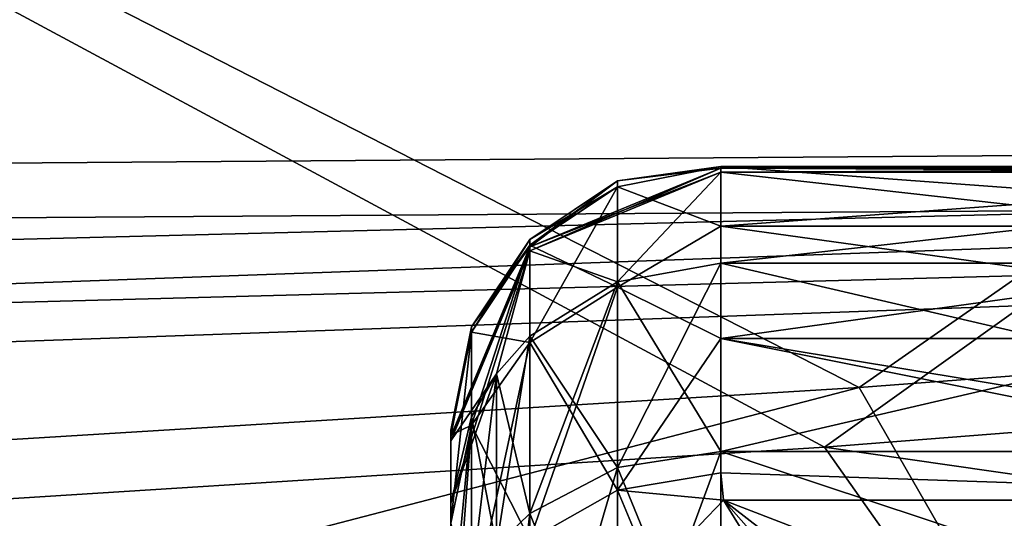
# Model space of a CAD drawing. Header units: metres. Extents: x -904 to 0, y -908 to 0.
# Tile 27 of 135: x -251 to -215, y -837 to -818. Entities that reach past the tile are written whole.
import ezdxf

# ---------------------------------------------------------------- set-up
doc = ezdxf.new("R2010")
doc.units = ezdxf.units.M

msp = doc.modelspace()

# ---------------------------------------------------------------- linework, layer by layer
at = {"layer": 'None012318'}
for points in [[(-225.347168, -823.889282, 2019.083984), (-232.418243, -826.801147, 2018.768433), (-225.347168, -824.041504, 2020.48877)], [(-232.418243, -826.801147, 2018.768433), (-225.347168, -823.889282, 2019.083984), (-229.173996, -824.360657, 2014.018677)], [(-232.418243, -826.801147, 2018.768433), (-232.417801, -826.955139, 2020.184204), (-225.347168, -824.041504, 2020.48877)], [(-225.347168, -824.041504, 2020.48877), (-232.417801, -826.955139, 2020.184204), (-229.174149, -828.106812, 2033.570435)], [(-225.347168, -827.403809, 2033.862549), (-225.347168, -824.041504, 2020.48877), (-229.174149, -828.106812, 2033.570435)], [(-225.347168, -823.889282, 2019.083984), (-225.347168, -823.823303, 2008.960449), (-229.173996, -824.360657, 2014.018677)], [(-229.173996, -824.360657, 2014.018677), (-225.347168, -823.823303, 2008.960449), (-229.173767, -824.580994, 2009.032471)], [(-225.347168, -823.823303, 2008.960449), (-225.347168, -826.032593, 1996.615601), (-229.173767, -824.580994, 2009.032471)], [(-195.347168, -823.823303, 2008.960449), (-195.347168, -826.032593, 1996.615601), (-225.347168, -823.823303, 2008.960449)], [(-195.347168, -826.032593, 1996.615601), (-225.347168, -826.032593, 1996.615601), (-225.347168, -823.823303, 2008.960449)], [(-195.347168, -823.889282, 2019.083984), (-195.347168, -823.823303, 2008.960449), (-225.347168, -823.889282, 2019.083984)], [(-195.347168, -823.823303, 2008.960449), (-225.347168, -823.823303, 2008.960449), (-225.347168, -823.889282, 2019.083984)], [(-225.347168, -824.041504, 2020.48877), (-195.347168, -824.041504, 2020.48877), (-225.347168, -823.889282, 2019.083984)], [(-195.347168, -824.041504, 2020.48877), (-195.347168, -823.889282, 2019.083984), (-225.347168, -823.889282, 2019.083984)], [(-225.347168, -824.041504, 2020.48877), (-225.347168, -827.403809, 2033.862549), (-195.347168, -824.041504, 2020.48877)], [(-225.347168, -827.403809, 2033.862549), (-195.347168, -827.403809, 2033.862549), (-195.347168, -824.041504, 2020.48877)], [(-229.173996, -824.360657, 2014.018677), (-232.418213, -826.528381, 2014.004517), (-232.418243, -826.801147, 2018.768433)], [(-229.173767, -824.580994, 2009.032471), (-232.418213, -826.739014, 2009.237793), (-229.173996, -824.360657, 2014.018677)], [(-232.418213, -826.739014, 2009.237793), (-232.418213, -826.528381, 2014.004517), (-229.173996, -824.360657, 2014.018677)], [(-232.418213, -826.739014, 2009.237793), (-229.173767, -824.580994, 2009.032471), (-232.418213, -830.345154, 1992.447998)], [(-229.173767, -824.580994, 2009.032471), (-229.173981, -828.292908, 1991.749878), (-232.418213, -830.345154, 1992.447998)], [(-225.347168, -826.032593, 1996.615601), (-229.173981, -828.292908, 1991.749878), (-229.173767, -824.580994, 2009.032471)], [(-225.347168, -826.032593, 1996.615601), (-225.347168, -830.198181, 1984.784424), (-229.173981, -828.292908, 1991.749878)], [(-195.347168, -826.032593, 1996.615601), (-195.347168, -830.198181, 1984.784424), (-225.347168, -826.032593, 1996.615601)], [(-195.347168, -830.198181, 1984.784424), (-225.347168, -830.198181, 1984.784424), (-225.347168, -826.032593, 1996.615601)], [(-232.418213, -826.739014, 2009.237793), (-234.586044, -829.968933, 2009.545044), (-232.418213, -826.528381, 2014.004517)], [(-234.586044, -829.968933, 2009.545044), (-234.585938, -829.772522, 2013.983398), (-232.418213, -826.528381, 2014.004517)], [(-232.418213, -826.528381, 2014.004517), (-234.585938, -829.772522, 2013.983398), (-232.418243, -826.801147, 2018.768433)], [(-232.418243, -826.801147, 2018.768433), (-235.347168, -833.831116, 2018.006714), (-232.417801, -826.955139, 2020.184204)], [(-232.418243, -826.801147, 2018.768433), (-234.585938, -829.772522, 2013.983398), (-235.347168, -833.831116, 2018.006714)], [(-235.347168, -833.831116, 2018.006714), (-235.347168, -833.987732, 2019.452271), (-232.417801, -826.955139, 2020.184204)], [(-232.417801, -826.955139, 2020.184204), (-235.347168, -833.987732, 2019.452271), (-233.66127, -831.509888, 2032.162842)], [(-234.586044, -829.968933, 2009.545044), (-232.418213, -826.739014, 2009.237793), (-234.585968, -833.418518, 1993.486938)], [(-232.418213, -826.739014, 2009.237793), (-232.418213, -830.345154, 1992.447998), (-234.585968, -833.418518, 1993.486938)], [(-232.417801, -826.955139, 2020.184204), (-233.66127, -831.509888, 2032.162842), (-232.418457, -830.109985, 2032.741577)], [(-229.174149, -828.106812, 2033.570435), (-232.417801, -826.955139, 2020.184204), (-232.418457, -830.109985, 2032.741577)], [(-225.347168, -834.388245, 2045.784668), (-225.347168, -827.403809, 2033.862549), (-229.174149, -828.106812, 2033.570435)], [(-225.347168, -827.403809, 2033.862549), (-225.347168, -834.388245, 2045.784668), (-195.347168, -827.403809, 2033.862549)], [(-225.347168, -834.388245, 2045.784668), (-195.347168, -834.388245, 2045.784668), (-195.347168, -827.403809, 2033.862549)], [(-229.173996, -834.986572, 2045.314209), (-229.174149, -828.106812, 2033.570435), (-232.418457, -830.109985, 2032.741577)], [(-229.173996, -834.986572, 2045.314209), (-225.347168, -834.388245, 2045.784668), (-229.174149, -828.106812, 2033.570435)], [(-232.418213, -830.345154, 1992.447998), (-229.173981, -828.292908, 1991.749878), (-232.418243, -837.664368, 1976.906738)], [(-229.173981, -828.292908, 1991.749878), (-229.173782, -835.820801, 1975.766357), (-232.418243, -837.664368, 1976.906738)], [(-225.347168, -830.198181, 1984.784424), (-229.173782, -835.820801, 1975.766357), (-229.173981, -828.292908, 1991.749878)], [(-234.585938, -829.772522, 2013.983398), (-235.347168, -833.599243, 2013.958618), (-235.347168, -833.831116, 2018.006714)], [(-234.586044, -829.968933, 2009.545044), (-235.347168, -833.77832, 2009.907471), (-234.585938, -829.772522, 2013.983398)], [(-235.347168, -833.77832, 2009.907471), (-235.347168, -833.599243, 2013.958618), (-234.585938, -829.772522, 2013.983398)], [(-235.347168, -833.77832, 2009.907471), (-234.586044, -829.968933, 2009.545044), (-235.347168, -837.041077, 1994.720703)], [(-234.586044, -829.968933, 2009.545044), (-234.585968, -833.418518, 1993.486938), (-235.347168, -837.041077, 1994.720703)], [(-234.585968, -833.418518, 1993.486938), (-232.418213, -830.345154, 1992.447998), (-234.58606, -840.423645, 1978.613525)], [(-232.418213, -830.345154, 1992.447998), (-232.418243, -837.664368, 1976.906738), (-234.58606, -840.423645, 1978.613525)], [(-232.418457, -830.109985, 2032.741577), (-233.66127, -831.509888, 2032.162842), (-232.418228, -836.690491, 2043.974121)], [(-232.418228, -836.690491, 2043.974121), (-229.173996, -834.986572, 2045.314209), (-232.418457, -830.109985, 2032.741577)], [(-225.347168, -830.198181, 1984.784424), (-225.347168, -835.173523, 1975.365967), (-229.173782, -835.820801, 1975.766357)], [(-195.347168, -830.198181, 1984.784424), (-195.347168, -835.173523, 1975.365967), (-225.347168, -830.198181, 1984.784424)], [(-195.347168, -835.173523, 1975.365967), (-195.445587, -836.194458, 1973.759888), (-225.347168, -830.198181, 1984.784424)], [(-225.347168, -830.198181, 1984.784424), (-195.445587, -836.194458, 1973.759888), (-225.347168, -835.173523, 1975.365967)], [(-235.347168, -833.987732, 2019.452271), (-235.347168, -836.305176, 2029.189575), (-233.66127, -831.509888, 2032.162842)], [(-233.66127, -831.509888, 2032.162842), (-235.347168, -836.305176, 2029.189575), (-234.586151, -833.108459, 2031.502319)], [(-233.66127, -831.509888, 2032.162842), (-234.586151, -833.108459, 2031.502319), (-233.661041, -837.881104, 2043.037842)], [(-233.66127, -831.509888, 2032.162842), (-233.661041, -837.881104, 2043.037842), (-232.418228, -836.690491, 2043.974121)], [(-235.347168, -836.305176, 2029.189575), (-235.347168, -841.16095, 2038.155396), (-234.586151, -833.108459, 2031.502319)], [(-234.586151, -833.108459, 2031.502319), (-235.347168, -841.16095, 2038.155396), (-234.585953, -839.240601, 2041.968628)], [(-234.586151, -833.108459, 2031.502319), (-234.585953, -839.240601, 2041.968628), (-233.661041, -837.881104, 2043.037842)], [(-235.347168, -837.041077, 1994.720703), (-234.585968, -833.418518, 1993.486938), (-235.347168, -843.677917, 1980.626587)], [(-234.585968, -833.418518, 1993.486938), (-234.58606, -840.423645, 1978.613525), (-235.347168, -843.677917, 1980.626587)], [(-235.347168, -838.084717, 2014.13562), (-235.347168, -833.831116, 2018.006714), (-235.347168, -833.599243, 2013.958618)], [(-235.347168, -838.084717, 2014.13562), (-235.347168, -833.599243, 2013.958618), (-235.347168, -838.00415, 2011.807983)], [(-235.347168, -833.599243, 2013.958618), (-235.347168, -833.77832, 2009.907471), (-235.347168, -838.00415, 2011.807983)], [(-235.347168, -838.00415, 2011.807983), (-235.347168, -833.77832, 2009.907471), (-235.347168, -837.041077, 1994.720703)], [(-235.347168, -833.987732, 2019.452271), (-235.347168, -833.831116, 2018.006714), (-235.347168, -838.084717, 2014.13562)], [(-235.347168, -836.305176, 2029.189575), (-235.347168, -833.987732, 2019.452271), (-235.347168, -839.213806, 2019.024902)], [(-235.347168, -839.213806, 2019.024902), (-235.347168, -833.987732, 2019.452271), (-235.347168, -838.084717, 2014.13562)], [(-225.347168, -844.332642, 2055.383789), (-225.347168, -834.388245, 2045.784668), (-229.173996, -834.986572, 2045.314209)], [(-225.347168, -834.388245, 2045.784668), (-225.347168, -844.332642, 2055.383789), (-195.347168, -834.388245, 2045.784668)], [(-225.347168, -844.332642, 2055.383789), (-195.347168, -844.332642, 2055.383789), (-195.347168, -834.388245, 2045.784668)], [(-229.174088, -844.780762, 2054.768555), (-229.173996, -834.986572, 2045.314209), (-232.418228, -836.690491, 2043.974121)], [(-229.174088, -844.780762, 2054.768555), (-225.347168, -844.332642, 2055.383789), (-229.173996, -834.986572, 2045.314209)], [(-229.173782, -835.820801, 1975.766357), (-225.347168, -835.173523, 1975.365967), (-225.249344, -836.193481, 1973.761353)], [(-195.445587, -836.194458, 1973.759888), (-225.249344, -836.193481, 1973.761353), (-225.347168, -835.173523, 1975.365967)], [(-232.418243, -837.664368, 1976.906738), (-229.173782, -835.820801, 1975.766357), (-227.876511, -838.938477, 1970.785767)], [(-227.876511, -838.938477, 1970.785767), (-229.173782, -835.820801, 1975.766357), (-225.249344, -836.193481, 1973.761353)], [(-225.249344, -836.193481, 1973.761353), (-222.20517, -841.150452, 1967.002075), (-227.876511, -838.938477, 1970.785767)], [(-195.445587, -836.194458, 1973.759888), (-205.347168, -843.876343, 1963.863281), (-225.249344, -836.193481, 1973.761353)], [(-205.347168, -843.876343, 1963.863281), (-215.347168, -843.876343, 1963.863281), (-225.249344, -836.193481, 1973.761353)], [(-225.249344, -836.193481, 1973.761353), (-215.347168, -843.876343, 1963.863281), (-219.173462, -843.082703, 1964.741455)], [(-219.173462, -843.082703, 1964.741455), (-222.20517, -841.150452, 1967.002075), (-225.249344, -836.193481, 1973.761353)], [(-235.347168, -841.16095, 2038.155396), (-235.347168, -836.305176, 2029.189575), (-235.347168, -842.056396, 2023.023315)], [(-235.347168, -842.056396, 2023.023315), (-235.347168, -836.305176, 2029.189575), (-235.347168, -839.213806, 2019.024902)], [(-232.418228, -836.690491, 2043.974121), (-233.661041, -837.881104, 2043.037842), (-232.418365, -846.056519, 2053.015869)], [(-232.418365, -846.056519, 2053.015869), (-229.174088, -844.780762, 2054.768555), (-232.418228, -836.690491, 2043.974121)]]:
    msp.add_3dface(points, dxfattribs=at)
at = {"layer": 'None012319'}
for points in [[(-232.417801, -826.955139, 208.531815), (-232.418243, -826.801147, 209.947556), (-225.347168, -823.889282, 209.632065)], [(-225.347168, -823.889282, 209.632065), (-232.418243, -826.801147, 209.947556), (-229.173996, -824.360657, 214.697372)], [(-225.347168, -824.041504, 208.22728), (-232.417801, -826.955139, 208.531815), (-225.347168, -823.889282, 209.632065)], [(-232.417801, -826.955139, 208.531815), (-225.347168, -824.041504, 208.22728), (-229.174149, -828.106812, 195.145554)], [(-225.347168, -824.041504, 208.22728), (-225.347168, -827.403809, 194.853394), (-229.174149, -828.106812, 195.145554)], [(-225.347168, -823.823303, 219.7556), (-225.347168, -823.889282, 209.632065), (-229.173996, -824.360657, 214.697372)], [(-229.173767, -824.580994, 219.683517), (-225.347168, -823.823303, 219.7556), (-229.173996, -824.360657, 214.697372)], [(-225.347168, -826.032593, 232.100418), (-225.347168, -823.823303, 219.7556), (-229.173767, -824.580994, 219.683517)], [(-225.347168, -823.823303, 219.7556), (-225.347168, -826.032593, 232.100418), (-195.347168, -823.823303, 219.7556)], [(-225.347168, -826.032593, 232.100418), (-195.347168, -826.032593, 232.100418), (-195.347168, -823.823303, 219.7556)], [(-225.347168, -823.889282, 209.632065), (-225.347168, -823.823303, 219.7556), (-195.347168, -823.889282, 209.632065)], [(-225.347168, -823.823303, 219.7556), (-195.347168, -823.823303, 219.7556), (-195.347168, -823.889282, 209.632065)], [(-225.347168, -823.889282, 209.632065), (-195.347168, -823.889282, 209.632065), (-225.347168, -824.041504, 208.22728)], [(-195.347168, -823.889282, 209.632065), (-195.347168, -824.041504, 208.22728), (-225.347168, -824.041504, 208.22728)], [(-195.347168, -824.041504, 208.22728), (-195.347168, -827.403809, 194.853394), (-225.347168, -824.041504, 208.22728)], [(-195.347168, -827.403809, 194.853394), (-225.347168, -827.403809, 194.853394), (-225.347168, -824.041504, 208.22728)], [(-229.173996, -824.360657, 214.697372), (-232.418243, -826.801147, 209.947556), (-232.418213, -826.528381, 214.711456)], [(-229.173767, -824.580994, 219.683517), (-229.173996, -824.360657, 214.697372), (-232.418213, -826.528381, 214.711456)], [(-229.173981, -828.292908, 236.966064), (-229.173767, -824.580994, 219.683517), (-232.418213, -826.739014, 219.47821)], [(-232.418213, -826.739014, 219.47821), (-229.173767, -824.580994, 219.683517), (-232.418213, -826.528381, 214.711456)], [(-225.347168, -826.032593, 232.100418), (-229.173767, -824.580994, 219.683517), (-229.173981, -828.292908, 236.966064)], [(-225.347168, -830.198181, 243.931595), (-225.347168, -826.032593, 232.100418), (-229.173981, -828.292908, 236.966064)], [(-225.347168, -826.032593, 232.100418), (-225.347168, -830.198181, 243.931595), (-195.347168, -826.032593, 232.100418)], [(-225.347168, -830.198181, 243.931595), (-195.347168, -830.198181, 243.931595), (-195.347168, -826.032593, 232.100418)], [(-232.418243, -826.801147, 209.947556), (-234.585938, -829.772522, 214.732605), (-232.418213, -826.528381, 214.711456)], [(-232.418213, -826.528381, 214.711456), (-234.585938, -829.772522, 214.732605), (-232.418213, -826.739014, 219.47821)], [(-232.417801, -826.955139, 208.531815), (-235.347168, -833.987732, 209.263779), (-232.418243, -826.801147, 209.947556)], [(-235.347168, -833.987732, 209.263779), (-235.347168, -833.831116, 210.709244), (-232.418243, -826.801147, 209.947556)], [(-232.418243, -826.801147, 209.947556), (-235.347168, -833.831116, 210.709244), (-234.585938, -829.772522, 214.732605)], [(-232.417801, -826.955139, 208.531815), (-233.66127, -831.509888, 196.553131), (-235.347168, -836.305176, 199.526428)], [(-235.347168, -836.305176, 199.526428), (-235.347168, -833.987732, 209.263779), (-232.417801, -826.955139, 208.531815)], [(-232.418213, -830.345154, 236.26799), (-232.418213, -826.739014, 219.47821), (-234.586044, -829.968933, 219.170959)], [(-234.585938, -829.772522, 214.732605), (-234.586044, -829.968933, 219.170959), (-232.418213, -826.739014, 219.47821)], [(-232.418457, -830.109985, 195.974457), (-233.66127, -831.509888, 196.553131), (-232.417801, -826.955139, 208.531815)], [(-229.174149, -828.106812, 195.145554), (-232.418457, -830.109985, 195.974457), (-232.417801, -826.955139, 208.531815)], [(-232.418213, -830.345154, 236.26799), (-229.173981, -828.292908, 236.966064), (-232.418213, -826.739014, 219.47821)], [(-229.174149, -828.106812, 195.145554), (-225.347168, -827.403809, 194.853394), (-229.173996, -834.986572, 183.40184)], [(-225.347168, -827.403809, 194.853394), (-225.347168, -834.388245, 182.931274), (-229.173996, -834.986572, 183.40184)], [(-195.347168, -827.403809, 194.853394), (-195.347168, -834.388245, 182.931274), (-225.347168, -827.403809, 194.853394)], [(-195.347168, -834.388245, 182.931274), (-225.347168, -834.388245, 182.931274), (-225.347168, -827.403809, 194.853394)], [(-232.418228, -836.690491, 184.741867), (-232.418457, -830.109985, 195.974457), (-229.174149, -828.106812, 195.145554)], [(-229.173996, -834.986572, 183.40184), (-232.418228, -836.690491, 184.741867), (-229.174149, -828.106812, 195.145554)], [(-229.173782, -835.820801, 252.949661), (-229.173981, -828.292908, 236.966064), (-232.418213, -830.345154, 236.26799)], [(-225.347168, -830.198181, 243.931595), (-229.173981, -828.292908, 236.966064), (-229.173782, -835.820801, 252.949661)], [(-235.347168, -833.831116, 210.709244), (-235.347168, -833.599243, 214.757324), (-234.585938, -829.772522, 214.732605)], [(-234.585938, -829.772522, 214.732605), (-235.347168, -833.599243, 214.757324), (-234.586044, -829.968933, 219.170959)], [(-234.586044, -829.968933, 219.170959), (-235.347168, -833.77832, 218.808563), (-234.585968, -833.418518, 235.229065)], [(-235.347168, -833.599243, 214.757324), (-235.347168, -833.77832, 218.808563), (-234.586044, -829.968933, 219.170959)], [(-234.585968, -833.418518, 235.229065), (-232.418213, -830.345154, 236.26799), (-234.586044, -829.968933, 219.170959)], [(-232.418243, -837.664368, 251.809235), (-232.418213, -830.345154, 236.26799), (-234.585968, -833.418518, 235.229065)], [(-233.661041, -837.881104, 185.678192), (-233.66127, -831.509888, 196.553131), (-232.418457, -830.109985, 195.974457)], [(-232.418228, -836.690491, 184.741867), (-233.661041, -837.881104, 185.678192), (-232.418457, -830.109985, 195.974457)], [(-232.418243, -837.664368, 251.809235), (-229.173782, -835.820801, 252.949661), (-232.418213, -830.345154, 236.26799)], [(-225.347168, -835.173523, 253.350052), (-225.347168, -830.198181, 243.931595), (-229.173782, -835.820801, 252.949661)], [(-225.347168, -835.173523, 253.350052), (-195.445587, -836.194458, 254.956131), (-225.347168, -830.198181, 243.931595)], [(-195.445587, -836.194458, 254.956131), (-195.347168, -835.173523, 253.350052), (-225.347168, -830.198181, 243.931595)], [(-225.347168, -830.198181, 243.931595), (-195.347168, -835.173523, 253.350052), (-195.347168, -830.198181, 243.931595)], [(-233.66127, -831.509888, 196.553131), (-234.586151, -833.108459, 197.213654), (-235.347168, -836.305176, 199.526428)], [(-234.585953, -839.240601, 186.74736), (-234.586151, -833.108459, 197.213654), (-233.66127, -831.509888, 196.553131)], [(-233.661041, -837.881104, 185.678192), (-234.585953, -839.240601, 186.74736), (-233.66127, -831.509888, 196.553131)], [(-235.347168, -836.305176, 199.526428), (-234.586151, -833.108459, 197.213654), (-235.347168, -841.16095, 190.560593)], [(-234.586151, -833.108459, 197.213654), (-234.585953, -839.240601, 186.74736), (-235.347168, -841.16095, 190.560593)], [(-235.347168, -833.77832, 218.808563), (-235.347168, -837.041077, 233.995239), (-234.585968, -833.418518, 235.229065)], [(-234.585968, -833.418518, 235.229065), (-235.347168, -837.041077, 233.995239), (-234.58606, -840.423645, 250.102417)], [(-235.347168, -833.599243, 214.757324), (-235.347168, -833.831116, 210.709244), (-235.347168, -838.084717, 214.580383)], [(-235.347168, -838.084717, 214.580383), (-235.347168, -838.00415, 216.908035), (-235.347168, -833.599243, 214.757324)], [(-235.347168, -838.00415, 216.908035), (-235.347168, -833.77832, 218.808563), (-235.347168, -833.599243, 214.757324)], [(-234.58606, -840.423645, 250.102417), (-232.418243, -837.664368, 251.809235), (-234.585968, -833.418518, 235.229065)], [(-235.347168, -833.77832, 218.808563), (-235.347168, -838.00415, 216.908035), (-235.347168, -837.041077, 233.995239)], [(-235.347168, -833.831116, 210.709244), (-235.347168, -833.987732, 209.263779), (-235.347168, -838.084717, 214.580383)], [(-235.347168, -838.084717, 214.580383), (-235.347168, -833.987732, 209.263779), (-235.347168, -839.213806, 209.691086)], [(-235.347168, -833.987732, 209.263779), (-235.347168, -836.305176, 199.526428), (-235.347168, -839.213806, 209.691086)], [(-229.173996, -834.986572, 183.40184), (-225.347168, -834.388245, 182.931274), (-229.174088, -844.780762, 173.947556)], [(-225.347168, -834.388245, 182.931274), (-225.347168, -844.332642, 173.332184), (-229.174088, -844.780762, 173.947556)], [(-195.347168, -834.388245, 182.931274), (-195.347168, -844.332642, 173.332184), (-225.347168, -834.388245, 182.931274)], [(-195.347168, -844.332642, 173.332184), (-225.347168, -844.332642, 173.332184), (-225.347168, -834.388245, 182.931274)], [(-229.174088, -844.780762, 173.947556), (-232.418365, -846.056519, 175.700211), (-229.173996, -834.986572, 183.40184)], [(-232.418365, -846.056519, 175.700211), (-232.418228, -836.690491, 184.741867), (-229.173996, -834.986572, 183.40184)], [(-225.249344, -836.193481, 254.954681), (-225.347168, -835.173523, 253.350052), (-229.173782, -835.820801, 252.949661)], [(-225.347168, -835.173523, 253.350052), (-225.249344, -836.193481, 254.954681), (-195.445587, -836.194458, 254.956131)], [(-227.876511, -838.938477, 257.930206), (-229.173782, -835.820801, 252.949661), (-232.418243, -837.664368, 251.809235)], [(-225.249344, -836.193481, 254.954681), (-229.173782, -835.820801, 252.949661), (-227.876511, -838.938477, 257.930206)], [(-222.20517, -841.150452, 261.713928), (-225.249344, -836.193481, 254.954681), (-227.876511, -838.938477, 257.930206)], [(-225.249344, -836.193481, 254.954681), (-205.347168, -843.876343, 264.852722), (-195.445587, -836.194458, 254.956131)], [(-222.20517, -841.150452, 261.713928), (-219.173462, -843.082703, 263.974518), (-225.249344, -836.193481, 254.954681)], [(-219.173462, -843.082703, 263.974518), (-215.347168, -843.876343, 264.852722), (-225.249344, -836.193481, 254.954681)], [(-225.249344, -836.193481, 254.954681), (-215.347168, -843.876343, 264.852722), (-205.347168, -843.876343, 264.852722)], [(-235.347168, -839.213806, 209.691086), (-235.347168, -836.305176, 199.526428), (-235.347168, -842.056396, 205.692657)], [(-235.347168, -836.305176, 199.526428), (-235.347168, -841.16095, 190.560593), (-235.347168, -842.056396, 205.692657)], [(-232.418365, -846.056519, 175.700211), (-233.661179, -846.947876, 176.924942), (-232.418228, -836.690491, 184.741867)], [(-233.661179, -846.947876, 176.924942), (-233.661041, -837.881104, 185.678192), (-232.418228, -836.690491, 184.741867)]]:
    msp.add_3dface(points, dxfattribs=at)
at = {"layer": 'None012346'}
for points in [[(-67.241051, -723.909851, 106.525017), (-221.515747, -834.223022, 103.636368), (-388.329742, -744.40271, 105.988396)], [(-221.515747, -834.223022, 103.636368), (-67.241051, -723.909851, 106.525017), (-176.360367, -830.694824, 103.728752)], [(-220.231979, -832.017883, 106.695137), (-69.393501, -726.651489, 109.454254), (-389.989258, -745.137939, 108.970169)], [(-220.231979, -832.017883, 106.695137), (-175.538864, -828.643677, 106.783493), (-69.393501, -726.651489, 109.454254)], [(-388.329742, -744.40271, 105.988396), (-221.515747, -834.223022, 103.636368), (-266.758728, -837.09552, 103.56115)], [(-264.074249, -834.714417, 106.624527), (-220.231979, -832.017883, 106.695137), (-389.989258, -745.137939, 108.970169)], [(-214.820953, -841.424377, 134.742767), (-175.538864, -828.643677, 106.783493), (-220.231979, -832.017883, 106.695137)], [(-176.360367, -830.694824, 103.728752), (-168.637634, -841.847717, 131.894226), (-221.515747, -834.223022, 103.636368)], [(-220.231979, -832.017883, 106.695137), (-264.074249, -834.714417, 106.624527), (-261.251007, -842.718262, 134.566696)], [(-214.820953, -841.424377, 134.742767), (-220.231979, -832.017883, 106.695137), (-261.251007, -842.718262, 134.566696)], [(-221.515747, -834.223022, 103.636368), (-214.894165, -843.611816, 131.848038), (-266.758728, -837.09552, 103.56115)], [(-168.637634, -841.847717, 131.894226), (-214.894165, -843.611816, 131.848038), (-221.515747, -834.223022, 103.636368)]]:
    msp.add_3dface(points, dxfattribs=at)
at = {"layer": 'None012347'}
for points in [[(-95.008781, -822.551208, 2100.313965), (-839.524658, -828.016907, 2093.742676), (-130.857941, -799.57489, 2124.210693)], [(-839.524658, -828.016907, 2093.742676), (-829.49884, -812.702393, 2111.229248), (-130.857941, -799.57489, 2124.210693)], [(-92.876068, -824.652954, 2102.378662), (-129.176224, -801.323181, 2126.576416), (-841.586365, -829.707947, 2096.332031)], [(-129.176224, -801.323181, 2126.576416), (-833.113342, -816.792236, 2111.162354), (-841.586365, -829.707947, 2096.332031)], [(-849.831848, -849.637817, 2063.023926), (-95.008781, -822.551208, 2100.313965), (-57.657299, -841.639221, 2075.415527)], [(-849.831848, -849.637817, 2063.023926), (-846.344177, -841.639221, 2075.415527), (-95.008781, -822.551208, 2100.313965)], [(-846.344177, -841.639221, 2075.415527), (-839.524658, -828.016907, 2093.742676), (-95.008781, -822.551208, 2100.313965)], [(-55.04213, -844.026917, 2077.158691), (-92.876068, -824.652954, 2102.378662), (-852.302734, -851.729614, 2065.280029)], [(-852.302734, -851.729614, 2065.280029), (-92.876068, -824.652954, 2102.378662), (-849.241943, -844.710632, 2076.154541)], [(-92.876068, -824.652954, 2102.378662), (-841.586365, -829.707947, 2096.332031), (-849.241943, -844.710632, 2076.154541)]]:
    msp.add_3dface(points, dxfattribs=at)

doc.saveas('drawing.dxf')
